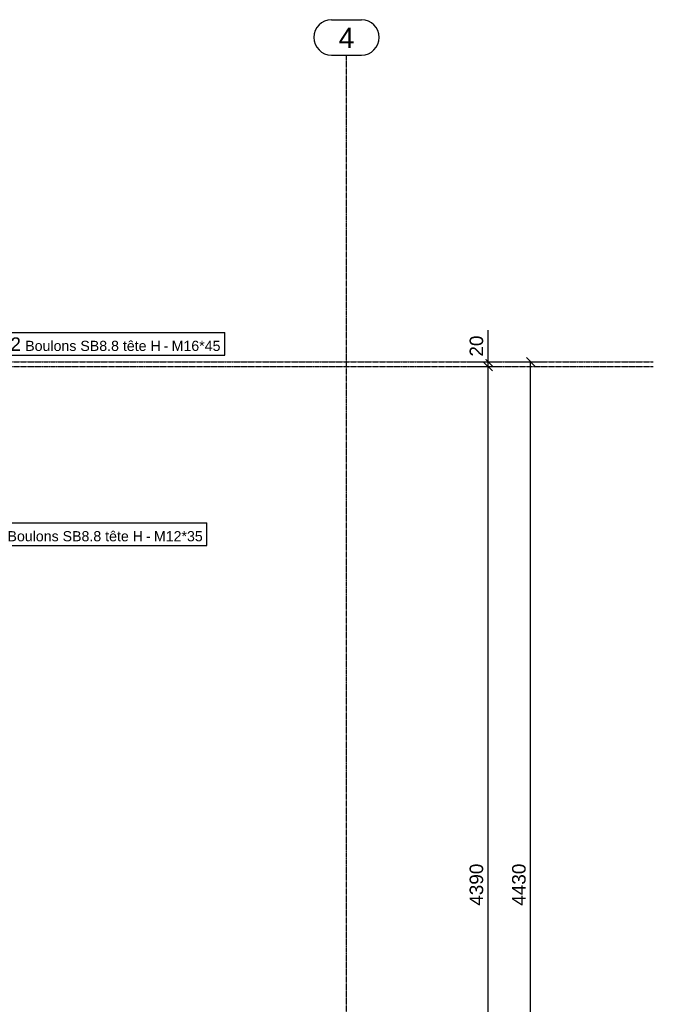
# Model space of a CAD drawing. Header units: millimetres. Extents: x 25 to 224619, y 20 to 11454.
# Tile 70 of 105: x 169021 to 171706, y 3304 to 7476. Entities that reach past the tile are written whole.
import ezdxf

# ---------------------------------------------------------------- set-up
doc = ezdxf.new("R2010")
doc.units = ezdxf.units.MM
doc.linetypes.add('DXK_LINE_DOT3', pattern=[5.9187, 2.979, -0.9799, 0.9799, -0.9799])
for name, color, linetype in [('COTATIONS', 7, 'Continuous'), ('MAILLAGE', 7, 'Continuous'), ('REPERES', 7, 'Continuous')]:
    doc.layers.add(name, color=color, linetype=linetype)
doc.styles.add('Arial', font='arial.ttf', dxfattribs={"height": 0.2})

# ---------------------------------------------------------------- blocks, each defined once
blk = doc.blocks.new('GridLine-1649644-21462 - 21091')
at = {"layer": 'MAILLAGE', "color": 7, "linetype": 'Continuous'}
for p, q in [((170342.2, 7475.9), (170469, 7475.9)), ((170342.2, 7325.9), (170469, 7325.9))]:
    blk.add_line(p, q, dxfattribs=at)
at = {"layer": 'MAILLAGE', "color": 7, "linetype": 'DXK_LINE_DOT3'}
blk.add_line((170405.6, 600), (170405.6, 7325.9), dxfattribs=at)
at = {"layer": 'MAILLAGE', "color": 7, "linetype": 'Continuous'}
for centre, start, end in [((170342.2, 7400.9), 90, 270), ((170469, 7400.9), 270, 90)]:
    blk.add_arc(centre, 75, start, end, dxfattribs=at)
at = {"layer": 'MAILLAGE', "color": 7, "linetype": 'Continuous', "style": 'Arial'}
blk.add_text('4', height=86, dxfattribs=at).set_placement((170372.2, 7355.9))
blk = doc.blocks.new('GridLine-1649644-21465 - 21091')
at = {"layer": 'MAILLAGE', "color": 7, "linetype": 'Continuous'}
for p, q in [((165185.7, 6080.9), (165679.3, 6080.9)), ((165185.7, 5930.9), (165679.3, 5930.9))]:
    blk.add_line(p, q, dxfattribs=at)
at = {"layer": 'MAILLAGE', "color": 7, "linetype": 'DXK_LINE_DOT3'}
blk.add_line((165754.3, 6005.9), (171705.6, 6005.9), dxfattribs=at)
at = {"layer": 'MAILLAGE', "color": 7, "linetype": 'Continuous'}
for centre, start, end in [((165185.7, 6005.9), 90, 270), ((165679.3, 6005.9), 270, 90)]:
    blk.add_arc(centre, 75, start, end, dxfattribs=at)
at = {"layer": 'MAILLAGE', "color": 7, "linetype": 'Continuous', "style": 'Arial'}
blk.add_text('4390.00', height=85.96, dxfattribs=at).set_placement((165215.7, 5960.9))
blk = doc.blocks.new('GridLine-1649644-21466 - 21091')
at = {"layer": 'MAILLAGE', "color": 7, "linetype": 'Continuous'}
for p, q in [((165230.7, 6385.9), (165724.3, 6385.9)), ((165230.7, 6235.9), (165724.3, 6235.9))]:
    blk.add_line(p, q, dxfattribs=at)
at = {"layer": 'MAILLAGE', "color": 7, "linetype": 'DXK_LINE_DOT3'}
for q in [(165724.3, 6235.9), (171705.6, 6025.9)]:
    blk.add_line((165754.3, 6025.9), q, dxfattribs=at)
at = {"layer": 'MAILLAGE', "color": 7, "linetype": 'Continuous'}
for centre, start, end in [((165230.7, 6310.9), 90, 270), ((165724.3, 6310.9), 270, 90)]:
    blk.add_arc(centre, 75, start, end, dxfattribs=at)
at = {"layer": 'MAILLAGE', "color": 7, "linetype": 'Continuous', "style": 'Arial'}
blk.add_text('4410.00', height=85.96, dxfattribs=at).set_placement((165260.7, 6265.9))
blk = doc.blocks.new('StraightDimension-1649644-36897 - 21091')
at = {"layer": 'COTATIONS', "color": 7, "linetype": 'Continuous'}
for p, q in [((170915.6, 6025.9), (171065.6, 6025.9)), ((170987.6, 6043.9), (171023.6, 6007.9)), ((171023.6, 5987.9), (170987.6, 6023.9)), ((171005.6, 6005.9), (171005.6, 6025.9)), ((170915.6, 6005.9), (171065.6, 6005.9))]:
    blk.add_line(p, q, dxfattribs=at)
at = {"color": 0}
blk.add_wipeout([(170996.6, 6149.3), (170912.6, 6149.3), (170912.6, 6036.4), (170996.6, 6036.4)], dxfattribs=at).dxf.layer = 'COTATIONS'
at = {"layer": 'COTATIONS', "color": 7, "linetype": 'Continuous'}
blk.add_line((171005.6, 6025.9), (171005.6, 6159.8), dxfattribs=at)
blk.add_line((171005.6, 6025.9), (171005.6, 6159.8), dxfattribs=at)
at = {"layer": 'COTATIONS', "color": 7, "style": 'Arial'}
blk.add_text('20', height=57.3, rotation=90.0002, dxfattribs=at).set_placement((170984.6, 6048.4))
blk = doc.blocks.new('StraightDimension-1649644-36898 - 21091')
at = {"layer": 'COTATIONS', "color": 7, "linetype": 'Continuous'}
for p, q in [((171023.6, 5987.9), (170987.6, 6023.9)), ((170915.6, 6005.9), (171065.6, 6005.9)), ((171005.6, 1615.9), (171005.6, 6005.9))]:
    blk.add_line(p, q, dxfattribs=at)
at = {"color": 0}
blk.add_wipeout([(170996.6, 3911.8), (170912.6, 3911.8), (170912.6, 3709.9), (170996.6, 3709.9)], dxfattribs=at).dxf.layer = 'COTATIONS'
at = {"layer": 'COTATIONS', "color": 7, "style": 'Arial'}
blk.add_text('4390', height=57.3, rotation=90.0002, dxfattribs=at).set_placement((170984.6, 3721.9))
blk = doc.blocks.new('StraightDimension-1649644-36903 - 21091')
at = {"layer": 'COTATIONS', "color": 7, "linetype": 'Continuous'}
for p, q in [((171095.6, 6025.9), (171245.6, 6025.9)), ((171203.6, 6007.9), (171167.6, 6043.9)), ((171185.6, 1595.9), (171185.6, 6025.9))]:
    blk.add_line(p, q, dxfattribs=at)
at = {"color": 0}
blk.add_wipeout([(171176.6, 3911.8), (171092.6, 3911.8), (171092.6, 3709.9), (171176.6, 3709.9)], dxfattribs=at).dxf.layer = 'COTATIONS'
at = {"layer": 'COTATIONS', "color": 7, "style": 'Arial'}
blk.add_text('4430', height=57.3, rotation=90.0002, dxfattribs=at).set_placement((171164.6, 3721.9))
blk = doc.blocks.new('Mark-1649644-34830 - 21091')
at = {"color": 0}
blk.add_wipeout([(169026.3, 6072.4), (169026.3, 6132.4), (168981.8, 6132.4), (168981.8, 6072.4)], dxfattribs=at).dxf.layer = 'REPERES'
blk.add_wipeout([(169026.3, 6072.4), (169026.3, 6132.4), (168981.8, 6132.4), (168981.8, 6072.4)], dxfattribs=at).dxf.layer = 'REPERES'
at = {"layer": 'REPERES', "color": 7, "linetype": 'Continuous'}
for p, q in [((168963.8, 6150.4), (169889.4, 6150.4)), ((168963.8, 6054.4), (168963.8, 6150.4)), ((168645.6, 5736.2), (168963.8, 6118.4))]:
    blk.add_line(p, q, dxfattribs=at)
at = {"layer": 'REPERES', "color": 136, "style": 'Arial'}
blk.add_text('2', height=57.3, dxfattribs=at).set_placement((168981.8, 6072.4))
at = {"color": 0}
blk.add_wipeout([(169617.7, 6072.4), (169617.7, 6117.4), (169044.3, 6117.4), (169044.3, 6072.4)], dxfattribs=at).dxf.layer = 'REPERES'
blk.add_wipeout([(169617.7, 6072.4), (169617.7, 6117.4), (169044.3, 6117.4), (169044.3, 6072.4)], dxfattribs=at).dxf.layer = 'REPERES'
at = {"layer": 'REPERES', "color": 136, "style": 'Arial'}
blk.add_text('Boulons SB8.8 tête H', height=42.979, dxfattribs=at).set_placement((169044.3, 6072.4))
at = {"color": 0}
blk.add_wipeout([(169651.2, 6072.4), (169651.2, 6117.4), (169631.2, 6117.4), (169631.2, 6072.4)], dxfattribs=at).dxf.layer = 'REPERES'
blk.add_wipeout([(169651.2, 6072.4), (169651.2, 6117.4), (169631.2, 6117.4), (169631.2, 6072.4)], dxfattribs=at).dxf.layer = 'REPERES'
blk.add_wipeout([(169871.4, 6072.4), (169871.4, 6117.4), (169664.7, 6117.4), (169664.7, 6072.4)], dxfattribs=at).dxf.layer = 'REPERES'
blk.add_wipeout([(169871.4, 6072.4), (169871.4, 6117.4), (169664.7, 6117.4), (169664.7, 6072.4)], dxfattribs=at).dxf.layer = 'REPERES'
at = {"layer": 'REPERES', "color": 7, "linetype": 'Continuous'}
for p, q in [((169889.4, 6054.4), (169889.4, 6150.4)), ((168963.8, 6054.4), (169889.4, 6054.4))]:
    blk.add_line(p, q, dxfattribs=at)
at = {"layer": 'REPERES', "color": 136, "style": 'Arial'}
for s, height, p in [('-', 43, (169631.2, 6072.4)), ('M16*45', 42.98, (169664.7, 6072.4))]:
    blk.add_text(s, height=height, dxfattribs=at).set_placement(p)
blk = doc.blocks.new('Mark-1649644-34832 - 21091')
at = {"color": 0}
blk.add_wipeout([(168951.2, 5265.9), (168951.2, 5325.9), (168906.8, 5325.9), (168906.8, 5265.9)], dxfattribs=at).dxf.layer = 'REPERES'
blk.add_wipeout([(168951.2, 5265.9), (168951.2, 5325.9), (168906.8, 5325.9), (168906.8, 5265.9)], dxfattribs=at).dxf.layer = 'REPERES'
at = {"layer": 'REPERES', "color": 7, "linetype": 'Continuous'}
for p, q in [((168499.1, 5568.9), (168888.8, 5311.9)), ((168888.8, 5343.9), (169814.4, 5343.9)), ((168888.8, 5247.9), (168888.8, 5343.9))]:
    blk.add_line(p, q, dxfattribs=at)
at = {"layer": 'REPERES', "color": 136, "style": 'Arial'}
blk.add_text('2', height=57.3, dxfattribs=at).set_placement((168906.8, 5265.9))
at = {"color": 0}
blk.add_wipeout([(169542.6, 5265.9), (169542.6, 5310.9), (168969.2, 5310.9), (168969.2, 5265.9)], dxfattribs=at).dxf.layer = 'REPERES'
blk.add_wipeout([(169542.6, 5265.9), (169542.6, 5310.9), (168969.2, 5310.9), (168969.2, 5265.9)], dxfattribs=at).dxf.layer = 'REPERES'
at = {"layer": 'REPERES', "color": 136, "style": 'Arial'}
blk.add_text('Boulons SB8.8 tête H', height=42.979, dxfattribs=at).set_placement((168969.2, 5265.9))
at = {"color": 0}
blk.add_wipeout([(169576.1, 5265.9), (169576.1, 5310.9), (169556.1, 5310.9), (169556.1, 5265.9)], dxfattribs=at).dxf.layer = 'REPERES'
blk.add_wipeout([(169576.1, 5265.9), (169576.1, 5310.9), (169556.1, 5310.9), (169556.1, 5265.9)], dxfattribs=at).dxf.layer = 'REPERES'
blk.add_wipeout([(169796.4, 5265.9), (169796.4, 5310.9), (169589.6, 5310.9), (169589.6, 5265.9)], dxfattribs=at).dxf.layer = 'REPERES'
blk.add_wipeout([(169796.4, 5265.9), (169796.4, 5310.9), (169589.6, 5310.9), (169589.6, 5265.9)], dxfattribs=at).dxf.layer = 'REPERES'
at = {"layer": 'REPERES', "color": 7, "linetype": 'Continuous'}
for p, q in [((169814.4, 5247.9), (169814.4, 5343.9)), ((168888.8, 5247.9), (169814.4, 5247.9))]:
    blk.add_line(p, q, dxfattribs=at)
at = {"layer": 'REPERES', "color": 136, "style": 'Arial'}
for s, height, p in [('M12*35', 42.98, (169589.6, 5265.9)), ('-', 43, (169556.1, 5265.9))]:
    blk.add_text(s, height=height, dxfattribs=at).set_placement(p)

msp = doc.modelspace()

# ---------------------------------------------------------------- block references
for name in ['GridLine-1649644-21462 - 21091', 'GridLine-1649644-21466 - 21091', 'GridLine-1649644-21465 - 21091', 'Mark-1649644-34832 - 21091']:
    msp.add_blockref(name, (0, 0))

# ---------------------------------------------------------------- next in the draw order: block references
for name in ['Mark-1649644-34830 - 21091', 'StraightDimension-1649644-36897 - 21091', 'StraightDimension-1649644-36903 - 21091']:
    msp.add_blockref(name, (0, 0))

# ---------------------------------------------------------------- next in the draw order: block references
msp.add_blockref('StraightDimension-1649644-36898 - 21091', (0, 0))

doc.saveas('drawing.dxf')
